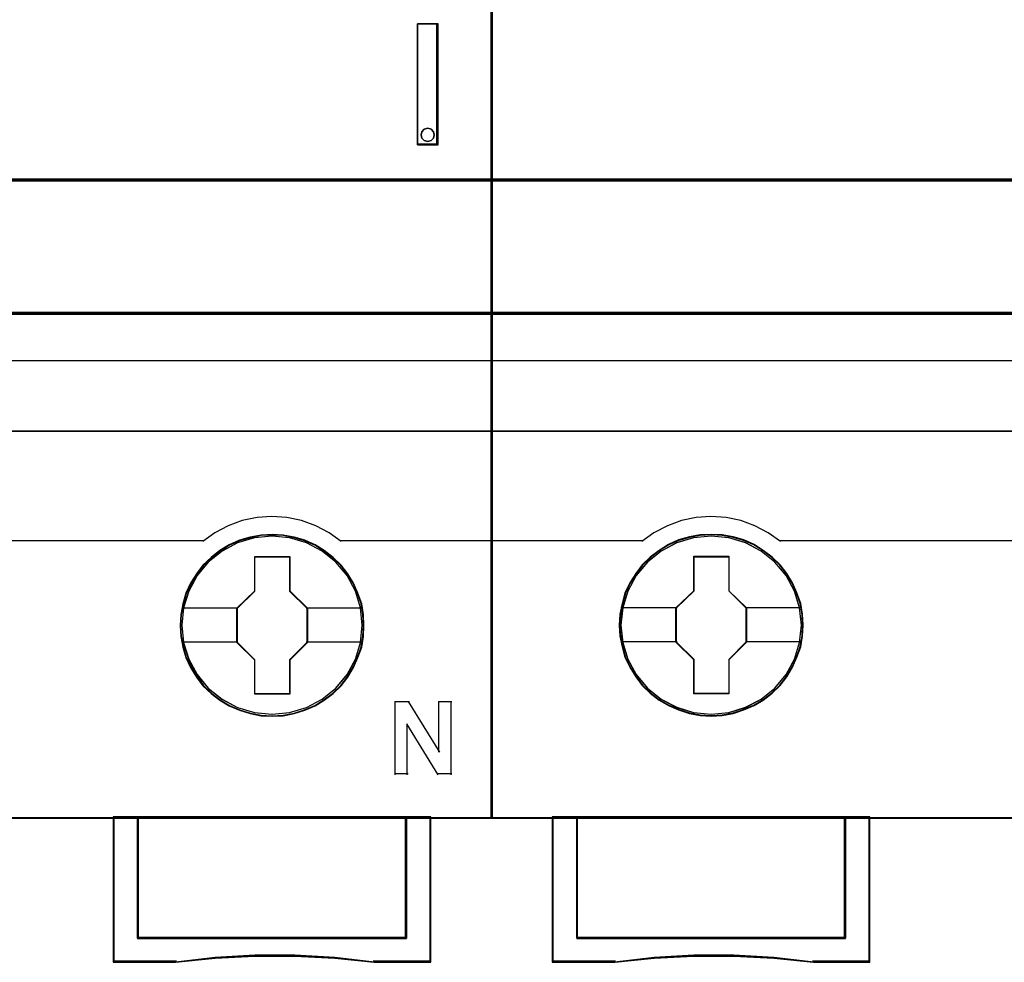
# Model space of a CAD drawing. Header units: millimetres. Extents: x 18084 to 47233, y 38174 to 56392.
# Tile 177 of 253: x 25456 to 25496, y 50907 to 50946. Entities that reach past the tile are written whole.
import ezdxf

# ---------------------------------------------------------------- set-up
doc = ezdxf.new("R2010")
doc.units = ezdxf.units.MM
doc.header["$LTSCALE"] = 100
for name, color, linetype in [('30', 7, 'Continuous'), ('45', 7, 'Continuous'), ('50', 7, 'Continuous')]:
    doc.layers.add(name, color=color, linetype=linetype)

msp = doc.modelspace()

# ---------------------------------------------------------------- linework, layer by layer
for p, q in [((25475.182, 50994.863), (25475.182, 50914.863)), ((25475.182, 50914.863), (25475.182, 50994.863))]:
    msp.add_line(p, q)
at = {"layer": '30', "color": 139}
for points in [[(25163.131, 50939.065), (25598.441, 50939.065), (25163.131, 50939.065)], [(25163.131, 50933.581), (25598.441, 50933.581), (25163.131, 50933.581)]]:
    msp.add_lwpolyline(points, close=True, dxfattribs=at)
at = {"layer": '30', "color": 7}
msp.add_lwpolyline([(25598.441, 50939.065), (25163.131, 50939.065), (25163.131, 50938.879), (25163.131, 50936.676), (25163.131, 50933.512), (25163.315, 50933.512), (25598.257, 50933.512), (25598.441, 50933.512), (25598.441, 50936.676), (25598.441, 50938.879), (25598.441, 50939.065)], close=True, dxfattribs=at)
msp.add_lwpolyline([(25598.441, 50939.065), (25163.131, 50939.065), (25163.131, 50938.879), (25163.131, 50936.676), (25163.131, 50933.512), (25163.315, 50933.512), (25598.257, 50933.512), (25598.441, 50933.512), (25598.441, 50936.676), (25598.441, 50938.879), (25598.441, 50939.065)], close=True, dxfattribs=at)
msp.add_lwpolyline([(25598.441, 50939.065), (25163.131, 50939.065), (25163.131, 50938.879), (25163.131, 50936.676), (25163.131, 50933.512), (25163.315, 50933.512), (25598.257, 50933.512), (25598.441, 50933.512), (25598.441, 50936.676), (25598.441, 50938.879), (25598.441, 50939.065)], close=True, dxfattribs=at)
at = {"layer": '30', "color": 59}
for points in [[(25598.441, 50939.065), (25163.131, 50939.065), (25163.131, 50938.879), (25163.131, 50936.676), (25163.131, 50933.512), (25163.315, 50933.512), (25598.257, 50933.512), (25598.441, 50933.512), (25598.441, 50936.676), (25598.441, 50938.879), (25598.441, 50939.065)], [(25598.406, 50939.031), (25163.163, 50939.031), (25163.163, 50938.847), (25163.163, 50936.671), (25163.163, 50933.546), (25163.347, 50933.546), (25598.222, 50933.546), (25598.406, 50933.546), (25598.406, 50936.671), (25598.406, 50938.847), (25598.406, 50939.031)]]:
    msp.add_lwpolyline(points, close=True, dxfattribs=at)
at = {"layer": '30', "color": 7}
msp.add_lwpolyline([(25163.131, 50938.996), (25598.441, 50938.996)], dxfattribs=at)
msp.add_lwpolyline([(25163.131, 50938.996), (25598.441, 50938.996)], dxfattribs=at)
msp.add_lwpolyline([(25163.131, 50938.996), (25598.441, 50938.996)], dxfattribs=at)
at = {"layer": '30', "color": 59}
msp.add_lwpolyline([(25163.131, 50938.996), (25598.441, 50938.996)], dxfattribs=at)
at = {"layer": '45', "color": 7}
for points in [[(25475.182, 50994.863), (25403.105, 50994.863), (25403.105, 50912.795), (25475.182, 50912.795), (25475.182, 50994.863)], [(25547.258, 50994.863), (25475.182, 50994.863), (25475.182, 50912.795), (25547.258, 50912.795), (25547.258, 50994.863)], [(25472.141, 50940.466), (25472.983, 50940.466), (25472.983, 50945.452), (25472.141, 50945.452), (25472.141, 50940.466)], [(25472.321, 50941.013), (25472.413, 50941.115), (25472.559, 50941.151), (25472.693, 50941.115), (25472.79, 50941.013), (25472.826, 50940.881), (25472.79, 50940.742), (25472.693, 50940.652), (25472.559, 50940.61), (25472.413, 50940.652), (25472.321, 50940.742), (25472.285, 50940.881), (25472.321, 50941.013)], [(25469.937, 50920.711), (25469.915, 50921.159), (25469.842, 50921.607), (25469.685, 50922.039), (25469.506, 50922.454), (25469.276, 50922.841), (25468.996, 50923.19), (25468.665, 50923.511), (25468.301, 50923.787), (25467.931, 50924.031), (25467.499, 50924.213), (25467.068, 50924.341), (25466.614, 50924.424), (25466.16, 50924.446), (25465.706, 50924.424), (25465.263, 50924.341), (25464.815, 50924.213), (25464.4, 50924.031), (25464.014, 50923.787), (25463.655, 50923.511), (25463.319, 50923.19), (25463.055, 50922.841), (25462.809, 50922.454), (25462.613, 50922.039), (25462.495, 50921.607), (25462.405, 50921.159), (25462.377, 50920.711), (25462.405, 50920.263), (25462.495, 50919.826), (25462.613, 50919.394), (25462.809, 50918.985), (25463.055, 50918.592), (25463.319, 50918.232), (25463.655, 50917.912), (25464.014, 50917.635), (25464.4, 50917.408), (25464.815, 50917.226), (25465.263, 50917.087), (25465.706, 50916.999), (25466.16, 50916.977), (25466.614, 50916.999), (25467.068, 50917.087), (25467.499, 50917.226), (25467.931, 50917.408), (25468.301, 50917.635), (25468.665, 50917.912), (25468.996, 50918.232), (25469.276, 50918.592), (25469.506, 50918.985), (25469.685, 50919.394), (25469.842, 50919.826), (25469.915, 50920.263), (25469.937, 50920.711)], [(25469.937, 50920.711), (25469.915, 50921.159), (25469.842, 50921.607), (25469.685, 50922.039), (25469.506, 50922.454), (25469.276, 50922.841), (25468.996, 50923.19), (25468.665, 50923.511), (25468.301, 50923.787), (25467.931, 50924.031), (25467.499, 50924.213), (25467.068, 50924.341), (25466.614, 50924.424), (25466.16, 50924.446), (25465.706, 50924.424), (25465.263, 50924.341), (25464.815, 50924.213), (25464.4, 50924.031), (25464.014, 50923.787), (25463.655, 50923.511), (25463.319, 50923.19), (25463.055, 50922.841), (25462.809, 50922.454), (25462.613, 50922.039), (25462.495, 50921.607), (25462.405, 50921.159), (25462.377, 50920.711), (25462.405, 50920.263), (25462.495, 50919.826), (25462.613, 50919.394), (25462.809, 50918.985), (25463.055, 50918.592), (25463.319, 50918.232), (25463.655, 50917.912), (25464.014, 50917.635), (25464.4, 50917.408), (25464.815, 50917.226), (25465.263, 50917.087), (25465.706, 50916.999), (25466.16, 50916.977), (25466.614, 50916.999), (25467.068, 50917.087), (25467.499, 50917.226), (25467.931, 50917.408), (25468.301, 50917.635), (25468.665, 50917.912), (25468.996, 50918.232), (25469.276, 50918.592), (25469.506, 50918.985), (25469.685, 50919.394), (25469.842, 50919.826), (25469.915, 50920.263), (25469.937, 50920.711)], [(25469.915, 50920.711), (25469.892, 50921.157), (25469.82, 50921.603), (25469.664, 50922.032), (25469.486, 50922.445), (25469.257, 50922.83), (25468.979, 50923.177), (25468.65, 50923.496), (25468.288, 50923.771), (25467.92, 50924.013), (25467.491, 50924.195), (25467.062, 50924.321), (25466.611, 50924.404), (25466.16, 50924.426), (25465.709, 50924.404), (25465.269, 50924.321), (25464.823, 50924.195), (25464.411, 50924.013), (25464.026, 50923.771), (25463.67, 50923.496), (25463.335, 50923.177), (25463.074, 50922.83), (25462.828, 50922.445), (25462.633, 50922.032), (25462.516, 50921.603), (25462.427, 50921.157), (25462.4, 50920.711), (25462.427, 50920.265), (25462.516, 50919.831), (25462.633, 50919.401), (25462.828, 50918.994), (25463.074, 50918.603), (25463.335, 50918.246), (25463.67, 50917.926), (25464.026, 50917.651), (25464.411, 50917.426), (25464.823, 50917.244), (25465.269, 50917.106), (25465.709, 50917.018), (25466.16, 50916.996), (25466.611, 50917.018), (25467.062, 50917.106), (25467.491, 50917.244), (25467.92, 50917.426), (25468.288, 50917.651), (25468.65, 50917.926), (25468.979, 50918.246), (25469.257, 50918.603), (25469.486, 50918.994), (25469.664, 50919.401), (25469.82, 50919.831), (25469.892, 50920.265), (25469.915, 50920.711)], [(25487.986, 50920.722), (25487.964, 50921.171), (25487.891, 50921.619), (25487.734, 50922.051), (25487.555, 50922.466), (25487.319, 50922.853), (25487.039, 50923.202), (25486.714, 50923.523), (25486.35, 50923.8), (25485.975, 50924.043), (25485.549, 50924.226), (25485.118, 50924.353), (25484.664, 50924.436), (25484.21, 50924.458), (25483.757, 50924.436), (25483.314, 50924.353), (25482.866, 50924.226), (25482.451, 50924.043), (25482.065, 50923.8), (25481.706, 50923.523), (25481.37, 50923.202), (25481.107, 50922.853), (25480.861, 50922.466), (25480.664, 50922.051), (25480.547, 50921.619), (25480.457, 50921.171), (25480.424, 50920.722), (25480.457, 50920.274), (25480.547, 50919.837), (25480.664, 50919.405), (25480.861, 50918.996), (25481.107, 50918.603), (25481.37, 50918.243), (25481.706, 50917.927), (25482.065, 50917.645), (25482.451, 50917.418), (25482.866, 50917.236), (25483.314, 50917.097), (25483.757, 50917.009), (25484.21, 50916.986), (25484.664, 50917.009), (25485.118, 50917.097), (25485.549, 50917.236), (25485.975, 50917.418), (25486.35, 50917.645), (25486.714, 50917.927), (25487.039, 50918.243), (25487.319, 50918.603), (25487.555, 50918.996), (25487.734, 50919.405), (25487.891, 50919.837), (25487.964, 50920.274), (25487.986, 50920.722)], [(25487.986, 50920.722), (25487.964, 50921.171), (25487.891, 50921.619), (25487.734, 50922.051), (25487.555, 50922.466), (25487.319, 50922.853), (25487.039, 50923.202), (25486.714, 50923.523), (25486.35, 50923.8), (25485.975, 50924.043), (25485.549, 50924.226), (25485.118, 50924.353), (25484.664, 50924.436), (25484.21, 50924.458), (25483.757, 50924.436), (25483.314, 50924.353), (25482.866, 50924.226), (25482.451, 50924.043), (25482.065, 50923.8), (25481.706, 50923.523), (25481.37, 50923.202), (25481.107, 50922.853), (25480.861, 50922.466), (25480.664, 50922.051), (25480.547, 50921.619), (25480.457, 50921.171), (25480.424, 50920.722), (25480.457, 50920.274), (25480.547, 50919.837), (25480.664, 50919.405), (25480.861, 50918.996), (25481.107, 50918.603), (25481.37, 50918.243), (25481.706, 50917.927), (25482.065, 50917.645), (25482.451, 50917.418), (25482.866, 50917.236), (25483.314, 50917.097), (25483.757, 50917.009), (25484.21, 50916.986), (25484.664, 50917.009), (25485.118, 50917.097), (25485.549, 50917.236), (25485.975, 50917.418), (25486.35, 50917.645), (25486.714, 50917.927), (25487.039, 50918.243), (25487.319, 50918.603), (25487.555, 50918.996), (25487.734, 50919.405), (25487.891, 50919.837), (25487.964, 50920.274), (25487.986, 50920.722)], [(25487.966, 50920.722), (25487.944, 50921.168), (25487.871, 50921.614), (25487.715, 50922.043), (25487.537, 50922.455), (25487.303, 50922.84), (25487.024, 50923.187), (25486.701, 50923.506), (25486.339, 50923.781), (25485.966, 50924.023), (25485.542, 50924.205), (25485.113, 50924.331), (25484.662, 50924.414), (25484.21, 50924.436), (25483.759, 50924.414), (25483.319, 50924.331), (25482.873, 50924.205), (25482.461, 50924.023), (25482.076, 50923.781), (25481.72, 50923.506), (25481.385, 50923.187), (25481.123, 50922.84), (25480.878, 50922.455), (25480.683, 50922.043), (25480.566, 50921.614), (25480.477, 50921.168), (25480.443, 50920.722), (25480.477, 50920.277), (25480.566, 50919.842), (25480.683, 50919.413), (25480.878, 50919.006), (25481.123, 50918.615), (25481.385, 50918.258), (25481.72, 50917.944), (25482.076, 50917.663), (25482.461, 50917.438), (25482.873, 50917.256), (25483.319, 50917.119), (25483.759, 50917.031), (25484.21, 50917.009), (25484.662, 50917.031), (25485.113, 50917.119), (25485.542, 50917.256), (25485.966, 50917.438), (25486.339, 50917.663), (25486.701, 50917.944), (25487.024, 50918.258), (25487.303, 50918.615), (25487.537, 50919.006), (25487.715, 50919.413), (25487.871, 50919.842), (25487.944, 50920.277), (25487.966, 50920.722)], [(25465.446, 50923.55), (25466.89, 50923.55), (25466.89, 50922.13), (25467.609, 50921.426), (25467.609, 50920.006), (25466.89, 50919.291), (25466.89, 50917.882), (25465.446, 50917.882), (25465.446, 50919.291), (25464.71, 50920.006), (25464.71, 50921.426), (25465.446, 50922.13), (25465.446, 50923.55)], [(25465.446, 50923.55), (25466.89, 50923.55), (25466.89, 50923.55), (25466.89, 50922.13), (25466.89, 50922.13), (25467.609, 50921.426), (25467.609, 50921.426), (25467.609, 50920.006), (25467.609, 50920.006), (25466.89, 50919.291), (25466.89, 50919.291), (25466.89, 50917.882), (25466.89, 50917.882), (25465.446, 50917.882), (25465.446, 50917.882), (25465.446, 50919.291), (25465.446, 50919.291), (25464.71, 50920.006), (25464.71, 50920.006), (25464.71, 50921.426), (25464.71, 50921.426), (25465.446, 50922.13), (25465.446, 50922.13), (25465.446, 50923.55), (25465.446, 50923.55)], [(25465.457, 50923.528), (25466.879, 50923.528), (25466.879, 50922.119), (25467.587, 50921.42), (25467.587, 50920.012), (25466.879, 50919.302), (25466.879, 50917.905), (25465.457, 50917.905), (25465.457, 50919.302), (25464.732, 50920.012), (25464.732, 50921.42), (25465.457, 50922.119), (25465.457, 50923.528)], [(25483.497, 50923.56), (25484.94, 50923.56), (25484.94, 50922.141), (25485.658, 50921.437), (25485.658, 50920.018), (25484.94, 50919.303), (25484.94, 50917.895), (25483.497, 50917.895), (25483.497, 50919.303), (25482.761, 50920.018), (25482.761, 50921.437), (25483.497, 50922.141), (25483.497, 50923.56)], [(25483.497, 50923.56), (25484.94, 50923.56), (25484.94, 50923.56), (25484.94, 50922.141), (25484.94, 50922.141), (25485.658, 50921.437), (25485.658, 50921.437), (25485.658, 50920.018), (25485.658, 50920.018), (25484.94, 50919.303), (25484.94, 50919.303), (25484.94, 50917.895), (25484.94, 50917.895), (25483.497, 50917.895), (25483.497, 50917.895), (25483.497, 50919.303), (25483.497, 50919.303), (25482.761, 50920.018), (25482.761, 50920.018), (25482.761, 50921.437), (25482.761, 50921.437), (25483.497, 50922.141), (25483.497, 50922.141), (25483.497, 50923.56), (25483.497, 50923.56)], [(25483.508, 50923.54), (25484.928, 50923.54), (25484.928, 50922.132), (25485.636, 50921.433), (25485.636, 50920.024), (25484.928, 50919.315), (25484.928, 50917.917), (25483.508, 50917.917), (25483.508, 50919.315), (25482.784, 50920.024), (25482.784, 50921.433), (25483.508, 50922.132), (25483.508, 50923.54)], [(25471.681, 50907.854), (25460.632, 50907.854), (25460.632, 50912.842), (25459.632, 50912.842), (25459.632, 50906.862), (25462.192, 50906.862), (25463.823, 50907.034), (25465.45, 50907.117), (25467.093, 50907.117), (25468.736, 50907.034), (25470.357, 50906.862), (25472.687, 50906.862), (25472.687, 50912.842), (25471.681, 50912.842), (25471.681, 50907.854)], [(25460.628, 50912.842), (25460.628, 50907.845), (25471.686, 50907.845), (25471.686, 50912.842), (25466.154, 50912.842), (25460.628, 50912.842)], [(25489.731, 50907.854), (25478.682, 50907.854), (25478.682, 50912.842), (25477.676, 50912.842), (25477.676, 50906.862), (25480.241, 50906.862), (25481.867, 50907.034), (25483.499, 50907.117), (25485.142, 50907.117), (25486.78, 50907.034), (25488.412, 50906.862), (25490.731, 50906.862), (25490.731, 50912.842), (25489.731, 50912.842), (25489.731, 50907.854)], [(25489.735, 50912.842), (25478.68, 50912.842), (25478.68, 50907.845), (25489.735, 50907.845), (25489.735, 50912.842)]]:
    msp.add_lwpolyline(points, close=True, dxfattribs=at)
at = {"layer": '45', "color": 139}
for points in [[(25475.182, 50994.863), (25403.105, 50994.863), (25403.105, 50912.795), (25475.182, 50912.795), (25475.182, 50994.863)], [(25547.258, 50994.863), (25475.182, 50994.863), (25475.182, 50912.795), (25547.258, 50912.795), (25547.258, 50994.863)], [(25472.826, 50940.881), (25472.79, 50941.013), (25472.693, 50941.115), (25472.559, 50941.151), (25472.413, 50941.115), (25472.321, 50941.013), (25472.285, 50940.881), (25472.321, 50940.742), (25472.413, 50940.652), (25472.559, 50940.61), (25472.693, 50940.652), (25472.79, 50940.742), (25472.826, 50940.881)], [(25469.865, 50920.722), (25469.792, 50921.442), (25469.585, 50922.123), (25469.243, 50922.759), (25468.783, 50923.318), (25468.217, 50923.772), (25467.572, 50924.11), (25466.877, 50924.32), (25466.154, 50924.386), (25465.431, 50924.32), (25464.742, 50924.11), (25464.097, 50923.772), (25463.537, 50923.318), (25463.077, 50922.759), (25462.735, 50922.123), (25462.516, 50921.442), (25462.449, 50920.722), (25462.516, 50920.008), (25462.735, 50919.322), (25463.077, 50918.691), (25463.537, 50918.138), (25464.097, 50917.684), (25464.742, 50917.341), (25465.431, 50917.13), (25466.154, 50917.058), (25466.877, 50917.13), (25467.572, 50917.341), (25468.217, 50917.684), (25468.783, 50918.138), (25469.243, 50918.691), (25469.585, 50919.322), (25469.792, 50920.008), (25469.865, 50920.722)], [(25469.865, 50920.717), (25469.792, 50921.437), (25469.585, 50922.123), (25469.243, 50922.76), (25468.778, 50923.313), (25468.223, 50923.767), (25467.578, 50924.105), (25466.877, 50924.315), (25466.16, 50924.381), (25465.437, 50924.315), (25464.736, 50924.105), (25464.103, 50923.767), (25463.537, 50923.313), (25463.071, 50922.76), (25462.729, 50922.123), (25462.522, 50921.437), (25462.449, 50920.717), (25462.522, 50920.009), (25462.729, 50919.317), (25463.071, 50918.686), (25463.537, 50918.132), (25464.103, 50917.678), (25464.736, 50917.341), (25465.437, 50917.13), (25466.16, 50917.058), (25466.877, 50917.13), (25467.578, 50917.341), (25468.223, 50917.678), (25468.778, 50918.132), (25469.243, 50918.686), (25469.585, 50919.317), (25469.792, 50920.009), (25469.865, 50920.717)], [(25487.914, 50920.728), (25487.841, 50921.447), (25487.634, 50922.128), (25487.286, 50922.764), (25486.827, 50923.318), (25486.267, 50923.772), (25485.622, 50924.109), (25484.927, 50924.32), (25484.204, 50924.386), (25483.482, 50924.32), (25482.792, 50924.109), (25482.148, 50923.772), (25481.582, 50923.318), (25481.123, 50922.764), (25480.781, 50922.128), (25480.568, 50921.447), (25480.501, 50920.728), (25480.568, 50920.014), (25480.781, 50919.322), (25481.123, 50918.696), (25481.582, 50918.137), (25482.148, 50917.683), (25482.792, 50917.346), (25483.482, 50917.135), (25484.204, 50917.063), (25484.927, 50917.135), (25485.622, 50917.346), (25486.267, 50917.683), (25486.827, 50918.137), (25487.286, 50918.696), (25487.634, 50919.322), (25487.841, 50920.014), (25487.914, 50920.728)], [(25487.914, 50920.722), (25487.841, 50921.442), (25487.634, 50922.123), (25487.292, 50922.759), (25486.827, 50923.318), (25486.267, 50923.772), (25485.628, 50924.11), (25484.927, 50924.32), (25484.204, 50924.386), (25483.487, 50924.32), (25482.787, 50924.11), (25482.148, 50923.772), (25481.588, 50923.318), (25481.123, 50922.759), (25480.781, 50922.123), (25480.573, 50921.442), (25480.501, 50920.722), (25480.573, 50920.008), (25480.781, 50919.322), (25481.123, 50918.691), (25481.588, 50918.138), (25482.148, 50917.684), (25482.787, 50917.341), (25483.487, 50917.13), (25484.204, 50917.058), (25484.927, 50917.13), (25485.628, 50917.341), (25486.267, 50917.684), (25486.827, 50918.138), (25487.292, 50918.691), (25487.634, 50919.322), (25487.841, 50920.008), (25487.914, 50920.722)]]:
    msp.add_lwpolyline(points, close=True, dxfattribs=at)
at = {"layer": '45', "color": 59}
for points in [[(25475.159, 50994.84), (25403.127, 50994.84), (25403.127, 50912.818), (25475.159, 50912.818), (25475.159, 50994.84)], [(25547.236, 50994.84), (25475.204, 50994.84), (25475.204, 50912.818), (25547.236, 50912.818), (25547.236, 50994.84)], [(25472.141, 50940.466), (25472.983, 50940.466), (25472.983, 50945.452), (25472.141, 50945.452), (25472.141, 50940.466)], [(25472.321, 50941.013), (25472.413, 50941.115), (25472.559, 50941.151), (25472.693, 50941.115), (25472.79, 50941.013), (25472.826, 50940.881), (25472.79, 50940.742), (25472.693, 50940.652), (25472.559, 50940.61), (25472.413, 50940.652), (25472.321, 50940.742), (25472.285, 50940.881), (25472.321, 50941.013)], [(25471.681, 50907.854), (25460.632, 50907.854), (25460.632, 50912.842), (25459.632, 50912.842), (25459.632, 50906.862), (25462.192, 50906.862), (25463.823, 50907.034), (25465.45, 50907.117), (25467.093, 50907.117), (25468.736, 50907.034), (25470.357, 50906.862), (25472.687, 50906.862), (25472.687, 50912.842), (25471.681, 50912.842), (25471.681, 50907.854)], [(25471.662, 50907.867), (25460.651, 50907.867), (25460.651, 50912.82), (25459.654, 50912.82), (25459.654, 50906.882), (25462.205, 50906.882), (25463.831, 50907.053), (25465.452, 50907.135), (25467.09, 50907.135), (25468.727, 50907.053), (25470.342, 50906.882), (25472.665, 50906.882), (25472.665, 50912.82), (25471.662, 50912.82), (25471.662, 50907.867)], [(25460.628, 50912.842), (25460.628, 50907.845), (25471.686, 50907.845), (25471.686, 50912.842), (25466.154, 50912.842), (25460.628, 50912.842)], [(25460.651, 50912.82), (25460.651, 50907.867), (25471.664, 50907.867), (25471.664, 50912.82), (25466.154, 50912.82), (25460.651, 50912.82)], [(25489.731, 50907.854), (25478.682, 50907.854), (25478.682, 50912.842), (25477.676, 50912.842), (25477.676, 50906.862), (25480.241, 50906.862), (25481.867, 50907.034), (25483.499, 50907.117), (25485.142, 50907.117), (25486.78, 50907.034), (25488.412, 50906.862), (25490.731, 50906.862), (25490.731, 50912.842), (25489.731, 50912.842), (25489.731, 50907.854)], [(25489.714, 50907.867), (25478.701, 50907.867), (25478.701, 50912.82), (25477.698, 50912.82), (25477.698, 50906.882), (25480.255, 50906.882), (25481.876, 50907.053), (25483.503, 50907.135), (25485.141, 50907.135), (25486.773, 50907.053), (25488.4, 50906.882), (25490.711, 50906.882), (25490.711, 50912.82), (25489.714, 50912.82), (25489.714, 50907.867)], [(25489.735, 50912.842), (25478.68, 50912.842), (25478.68, 50907.845), (25489.735, 50907.845), (25489.735, 50912.842)], [(25489.713, 50912.82), (25478.702, 50912.82), (25478.702, 50907.867), (25489.713, 50907.867), (25489.713, 50912.82)]]:
    msp.add_lwpolyline(points, close=True, dxfattribs=at)
at = {"layer": '45', "color": 139}
for points in [[(25472.141, 50940.466), (25472.141, 50945.452)], [(25472.141, 50945.452), (25472.983, 50945.452)], [(25472.936, 50940.466), (25472.936, 50945.452)], [(25472.141, 50940.511), (25472.983, 50940.511)], [(25403.105, 50931.612), (25475.182, 50931.612)], [(25475.182, 50931.612), (25547.258, 50931.612)], [(25469.005, 50924.158), (25468.506, 50924.515), (25467.955, 50924.809), (25467.372, 50925.022), (25466.771, 50925.149), (25466.153, 50925.195), (25465.541, 50925.149), (25464.935, 50925.022), (25464.356, 50924.809), (25463.812, 50924.515), (25463.306, 50924.158)], [(25487.057, 50924.158), (25486.552, 50924.515), (25486.007, 50924.809), (25485.429, 50925.022), (25484.822, 50925.149), (25484.199, 50925.195), (25483.592, 50925.149), (25482.986, 50925.022), (25482.408, 50924.809), (25481.857, 50924.515), (25481.358, 50924.158)], [(25450.954, 50924.205), (25457.177, 50924.205)], [(25457.13, 50924.205), (25463.354, 50924.205)], [(25468.961, 50924.205), (25475.182, 50924.205)], [(25475.182, 50924.205), (25481.405, 50924.205)], [(25487.01, 50924.205), (25493.233, 50924.205)], [(25493.186, 50924.205), (25499.409, 50924.205)], [(25471.199, 50917.582), (25471.803, 50917.582)], [(25471.199, 50917.582), (25471.199, 50914.572)], [(25471.756, 50917.582), (25473.043, 50915.503)], [(25472.998, 50917.582), (25473.544, 50917.582)], [(25472.998, 50917.582), (25472.998, 50915.503)], [(25473.5, 50917.582), (25473.5, 50914.572)], [(25471.701, 50916.664), (25471.701, 50914.572)], [(25472.983, 50914.572), (25471.701, 50916.664)], [(25471.199, 50914.619), (25471.746, 50914.619)], [(25472.936, 50914.619), (25473.544, 50914.619)], [(25459.632, 50912.842), (25459.632, 50906.862)], [(25466.178, 50912.842), (25459.632, 50912.842)], [(25460.628, 50912.842), (25460.628, 50907.845)], [(25471.639, 50907.845), (25471.639, 50912.842)], [(25472.64, 50912.842), (25472.64, 50906.862)], [(25477.676, 50912.842), (25477.676, 50906.862)], [(25478.68, 50912.842), (25478.68, 50907.845)], [(25489.69, 50907.845), (25489.69, 50912.842)], [(25490.687, 50912.842), (25490.687, 50906.862)], [(25460.628, 50907.892), (25471.686, 50907.892)], [(25478.68, 50907.892), (25489.735, 50907.892)], [(25462.228, 50906.907), (25459.632, 50906.907)], [(25470.364, 50906.862), (25468.741, 50907.063), (25467.094, 50907.16), (25465.448, 50907.16), (25463.818, 50907.063), (25462.183, 50906.862)], [(25472.687, 50906.907), (25470.32, 50906.907)], [(25480.28, 50906.907), (25477.676, 50906.907)], [(25488.421, 50906.862), (25486.785, 50907.063), (25485.144, 50907.16), (25483.498, 50907.16), (25481.862, 50907.063), (25480.232, 50906.862)], [(25490.731, 50906.907), (25488.376, 50906.907)]]:
    msp.add_lwpolyline(points, dxfattribs=at)
at = {"layer": '45', "color": 7}
for points in [[(25480.496, 50921.456), (25482.809, 50921.456)], [(25485.613, 50921.456), (25487.914, 50921.456)], [(25462.444, 50921.443), (25464.757, 50921.443)], [(25467.562, 50921.443), (25469.865, 50921.443)], [(25462.444, 50920.036), (25464.757, 50920.036)], [(25467.562, 50920.036), (25469.865, 50920.036)], [(25480.496, 50920.046), (25482.809, 50920.046)], [(25485.613, 50920.046), (25487.914, 50920.046)]]:
    msp.add_lwpolyline(points, dxfattribs=at)
at = {"layer": '50', "color": 59}
msp.add_lwpolyline([(25596.861, 50928.698), (25164.711, 50928.698), (25164.711, 50973.801), (25596.861, 50973.801), (25596.861, 50928.698)], close=True, dxfattribs=at)
at = {"layer": '50', "color": 7}
msp.add_lwpolyline([(25164.711, 50928.7), (25596.861, 50928.7)], dxfattribs=at)

doc.saveas('drawing.dxf')
